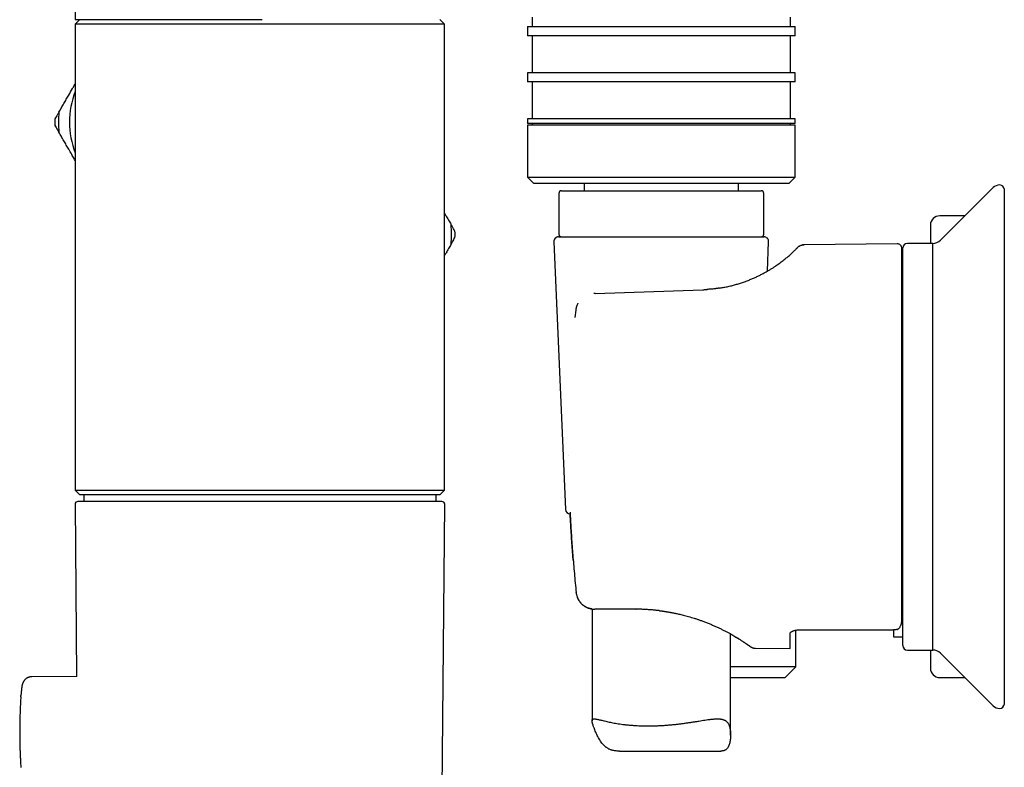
# Model space of a CAD drawing. Header units: millimetres. Extents: x 8 to 968, y 12 to 1099.
# Tile 48 of 73: x 28 to 135, y 799 to 880. Entities that reach past the tile are written whole.
import ezdxf

# ---------------------------------------------------------------- set-up
doc = ezdxf.new("R2010")
doc.units = ezdxf.units.MM

msp = doc.modelspace()

# ---------------------------------------------------------------- linework, layer by layer
at = {"color": 7, "linetype": 'Continuous', "lineweight": 30}
for p, q in [((34.38, 906.5), (34.38, 879.9)), ((34.88, 879.9), (34.38, 879.4)), ((34.38, 879.9), (54.64, 879.9)), ((74.38, 879.4), (73.88, 879.9)), ((83.85, 880.16), (83.85, 879.16)), ((111.85, 879.16), (111.85, 880.16)), ((34.38, 879.4), (34.38, 828.94)), ((54.38, 879.4), (34.38, 879.4)), ((74.38, 879.4), (54.38, 879.4)), ((74.38, 828.94), (74.38, 879.4)), ((83.35, 879.16), (83.35, 878.16)), ((83.35, 879.16), (112.35, 879.16)), ((112.35, 878.16), (112.35, 879.16)), ((112.35, 878.16), (83.35, 878.16)), ((83.85, 878.16), (83.85, 874.16)), ((111.85, 874.16), (111.85, 878.16)), ((83.35, 874.16), (83.35, 873.16)), ((112.35, 874.16), (83.35, 874.16)), ((112.35, 873.16), (112.35, 874.16)), ((112.35, 873.16), (83.35, 873.16)), ((83.85, 873.16), (83.85, 869.16)), ((111.85, 869.16), (111.85, 873.16)), ((83.35, 869.16), (83.35, 868.66)), ((112.35, 869.16), (83.35, 869.16)), ((112.35, 868.66), (112.35, 869.16)), ((112.35, 868.66), (83.35, 868.66)), ((83.35, 868.46), (83.35, 862.86)), ((112.35, 868.46), (83.35, 868.46)), ((83.85, 868.66), (83.85, 868.46)), ((111.85, 868.46), (111.85, 868.66)), ((112.35, 862.86), (112.35, 868.46)), ((83.35, 862.86), (84.05, 862.16)), ((83.35, 862.86), (112.35, 862.86)), ((111.65, 862.16), (112.35, 862.86)), ((111.65, 862.16), (84.05, 862.16)), ((89.5, 862.16), (89.5, 861.38)), ((106.2, 861.38), (106.2, 862.16)), ((133.78, 861.71), (128.06, 856.03)), ((134.99, 805.82), (134.99, 861.5)), ((86.75, 861.08), (86.75, 856.68)), ((87.05, 861.38), (108.65, 861.38)), ((108.95, 856.68), (108.95, 861.08)), ((130.71, 858.66), (127.99, 858.66)), ((86.72, 856.38), (108.97, 856.38)), ((86.22, 855.86), (87.47, 826.86)), ((109.33, 852.67), (109.47, 855.86)), ((123.38, 855.62), (113.31, 855.53)), ((123.99, 812.14), (123.99, 855.18)), ((127.24, 855.68), (124.49, 855.68)), ((127.24, 811.64), (127.24, 855.68)), ((123.99, 854.26), (123.89, 854.26)), ((90.68, 850.25), (90.54, 850.25)), ((90.68, 850.25), (102.34, 850.66)), ((88.58, 848.45), (88.5, 847.66)), ((34.38, 828.94), (34.88, 828.44)), ((34.38, 828.94), (74.38, 828.94)), ((73.88, 828.44), (34.88, 828.44)), ((35.3, 828.44), (35.3, 827.73)), ((73.46, 827.73), (73.46, 828.44)), ((73.88, 828.44), (74.38, 828.94)), ((34.37, 827.42), (34.53, 808.79)), ((74.07, 789.8), (74.39, 827.42)), ((90.35, 816.08), (90.35, 803.99)), ((90.74, 816.06), (90.65, 816.06)), ((95.09, 816.06), (90.74, 816.06)), ((95.09, 816.06), (95.12, 816.06)), ((112.41, 809.82), (112.41, 813.8)), ((122.99, 813.81), (122.99, 813.06)), ((105.35, 802.44), (105.35, 813.38)), ((111.79, 811.8), (111.79, 813.4)), ((122.99, 813.06), (123.99, 813.06)), ((107.46, 812.03), (107.46, 812.03)), ((108.05, 811.83), (111.79, 811.8)), ((108.05, 811.83), (108.05, 811.83)), ((124.49, 811.64), (127.24, 811.64)), ((128.06, 811.29), (133.78, 805.61)), ((112.41, 809.82), (105.35, 809.82)), ((111.25, 808.66), (112.41, 809.82)), ((34.56, 808.79), (29.67, 808.75)), ((105.35, 808.66), (111.25, 808.66)), ((127.99, 808.66), (130.71, 808.66)), ((93.31, 800.7), (104.28, 800.7))]:
    msp.add_line(p, q, dxfattribs=at)
at = {"color": 7, "linetype": 'Continuous', "lineweight": 30, "flags": 128}
for points in [[(88.58, 848.43), (88.58, 848.44), (88.58, 848.45)], [(87.81, 832.67), (87.81, 832.67), (87.81, 832.66)], [(87.96, 826.57), (87.96, 826.57), (87.97, 826.58)], [(88.63, 817.85), (88.63, 817.86), (88.63, 817.86)], [(28.49, 806.57), (28.5, 806.69), (28.5, 806.72)]]:
    msp.add_lwpolyline(points, dxfattribs=at)
at = {"color": 7, "linetype": 'Continuous', "lineweight": 30}
for centre, radius, start, end in [((42.96, 868.8), 9.2, 158.8193, 201.1807), ((42.96, 868.8), 10.78, 178.1555, 181.8445), ((42.96, 868.8), 10.4, 174.0118, 185.9882), ((134.49, 861), 1, 90, 134.8031), ((134.49, 861.5), 0.5, 0, 90), ((87.05, 861.08), 0.3, 90, 180), ((108.65, 861.08), 0.3, 0, 90), ((127.99, 857.66), 1, 90, 180), ((64.73, 856.65), 10.4, 354.0118, 5.9882), ((64.73, 856.65), 10.78, 358.1555, 1.8445), ((86.72, 855.88), 0.5, 90, 182.4813), ((87.05, 856.68), 0.3, 180, 270), ((108.65, 856.68), 0.3, 270, 0), ((108.97, 855.88), 0.5, 357.5187, 90), ((123.39, 855.12), 0.5, 0, 90.5), ((124.49, 855.18), 0.5, 90, 180), ((127.22, 856.88), 1.2, 271, 314.8031), ((34.67, 827.43), 0.3, 90, 180.4855), ((74.09, 827.43), 0.3, 359.5145, 90), ((87.97, 826.88), 0.5, 182.4813, 270), ((108.06, 812.83), 1, 233.8827, 269.5027), ((124.49, 812.14), 0.5, 180, 270), ((127.22, 810.44), 1.2, 45.1969, 89), ((127.99, 809.66), 1, 180, 270), ((134.49, 806.32), 1, 225.1969, 270), ((134.49, 805.82), 0.5, 270, 360)]:
    msp.add_arc(centre, radius, start, end, dxfattribs=at)
msp.add_ellipse((243.91, 833.66), major_axis=(1318.49, 0), ratio=0.015117, start_param=4.612759, end_param=4.620481, dxfattribs=at)
for points, knots in [([(33.69, 871.74), (33.82, 871.97), (34.02, 872.32), (34.25, 872.72), (34.35, 872.89), (34.38, 872.94)], [0, 0, 0, 0, 0.576423, 0.864624, 1, 1, 1, 1]), ([(32.62, 869.89), (32.7, 870.04), (32.88, 870.35), (33.15, 870.81), (33.42, 871.28), (33.6, 871.59), (33.69, 871.74)], [0, 0, 0, 0, 0.2498225, 0.4997099, 0.7498139, 1, 1, 1, 1]), ([(32.61, 869.88), (32.56, 869.79), (32.42, 869.55), (32.28, 869.3), (32.19, 869.15)], [0, 0, 0, 0, 0.3582215, 1, 1, 1, 1]), ([(32.19, 868.45), (32.28, 868.29), (32.42, 868.05), (32.56, 867.8), (32.61, 867.72)], [0, 0, 0, 0, 0.6635595, 1, 1, 1, 1]), ([(33.69, 865.86), (33.6, 866.01), (33.42, 866.32), (33.15, 866.79), (32.88, 867.25), (32.7, 867.56), (32.62, 867.72)], [0, 0, 0, 0, 0.249804, 0.499692, 0.749812, 1, 1, 1, 1]), ([(34.38, 864.66), (34.34, 864.73), (34.21, 864.95), (33.98, 865.35), (33.8, 865.67), (33.69, 865.86)], [0, 0, 0, 0, 0.184358, 0.533708, 1, 1, 1, 1]), ([(74.38, 858.94), (74.43, 858.85), (74.57, 858.6), (74.81, 858.2), (74.98, 857.89), (75.07, 857.74)], [0, 0, 0, 0, 0.2267149, 0.6133048, 1, 1, 1, 1]), ([(75.5, 857), (75.4, 857.18), (75.26, 857.42), (75.11, 857.67), (75.08, 857.73)], [0, 0, 0, 0, 0.73629, 1, 1, 1, 1]), ([(126.99, 857.66), (126.99, 857.66), (126.99, 857.65), (126.99, 857.62), (126.99, 857.57), (126.99, 857.51), (126.99, 857.45), (126.99, 857.39), (126.99, 857.32), (126.99, 857.24), (126.99, 857.13), (126.99, 856.99), (126.99, 856.79), (126.99, 856.62), (126.99, 856.48), (126.99, 856.39), (126.99, 856.29), (126.99, 856.19), (126.99, 856.08), (126.99, 855.94), (126.99, 855.81), (126.99, 855.7), (126.99, 855.68)], [0, 0, 0, 0, 0.070343, 0.140565, 0.210723, 0.280875, 0.324995, 0.36915, 0.413355, 0.458197, 0.505085, 0.583095, 0.661007, 0.7389, 0.769514, 0.800142, 0.830789, 0.86146, 0.892159, 0.922892, 0.984858, 1, 1, 1, 1]), ([(75.08, 855.57), (75.13, 855.66), (75.27, 855.91), (75.41, 856.15), (75.5, 856.31)], [0, 0, 0, 0, 0.358221, 1, 1, 1, 1]), ([(75.07, 855.57), (74.98, 855.41), (74.81, 855.11), (74.58, 854.71), (74.43, 854.46), (74.38, 854.37)], [0, 0, 0, 0, 0.38613, 0.77236, 1, 1, 1, 1]), ([(104.15, 850.83), (104.21, 850.84), (104.41, 850.88), (104.77, 850.94), (105.21, 851.04), (105.66, 851.15), (106.1, 851.27), (106.53, 851.41), (106.95, 851.55), (107.35, 851.71), (107.74, 851.87), (108.11, 852.03), (108.47, 852.2), (108.81, 852.38), (109.14, 852.56), (109.45, 852.74), (109.74, 852.91), (110.02, 853.09), (110.28, 853.26), (110.51, 853.43), (110.73, 853.58), (110.93, 853.74), (111.12, 853.89), (111.3, 854.03), (111.47, 854.17), (111.64, 854.31), (111.79, 854.45), (111.94, 854.58), (112.07, 854.7), (112.18, 854.81), (112.28, 854.91), (112.37, 855), (112.44, 855.07), (112.5, 855.13), (112.55, 855.17), (112.58, 855.21), (112.6, 855.23), (112.6, 855.23), (112.6, 855.23)], [0, 0, 0, 0, 0.011834, 0.034904, 0.062746, 0.090457, 0.11809, 0.145698, 0.173334, 0.200815, 0.228241, 0.255662, 0.283132, 0.310702, 0.338142, 0.365619, 0.393185, 0.420886, 0.448773, 0.474299, 0.499918, 0.525665, 0.551573, 0.577675, 0.603327, 0.633257, 0.66334, 0.69362, 0.724142, 0.75479, 0.78556, 0.816493, 0.847629, 0.878687, 0.908962, 0.939249, 0.969583, 1, 1, 1, 1]), ([(112.6, 855.23), (112.63, 855.25), (112.67, 855.3), (112.75, 855.36), (112.84, 855.41), (112.93, 855.45), (113.02, 855.49), (113.12, 855.51), (113.21, 855.53), (113.28, 855.53), (113.31, 855.53)], [0, 0, 0, 0, 0.122846, 0.247521, 0.373448, 0.500008, 0.626568, 0.752491, 0.877162, 1, 1, 1, 1]), ([(113.3, 855.52), (113.27, 855.53), (113.19, 855.53), (113.11, 855.51), (113.07, 855.5)], [0, 0, 0, 0, 0.500804, 1, 1, 1, 1]), ([(113.31, 855.53), (113.31, 855.53), (113.31, 855.53), (113.3, 855.52), (113.3, 855.52)], [0, 0, 0, 0, 0.9055758, 1, 1, 1, 1]), ([(113.3, 855.52), (113.3, 855.53), (113.31, 855.53), (113.31, 855.53), (113.31, 855.53)], [0, 0, 0, 0, 0.08655, 1, 1, 1, 1]), ([(123.89, 814.88), (123.89, 814.97), (123.89, 815.15), (123.89, 815.43), (123.89, 815.71), (123.89, 816.02), (123.89, 816.33), (123.89, 816.66), (123.89, 816.99), (123.89, 817.33), (123.89, 817.66), (123.89, 818.01), (123.89, 818.37), (123.89, 818.73), (123.89, 819.15), (123.89, 819.61), (123.89, 820.13), (123.89, 820.65), (123.89, 821.2), (123.89, 821.75), (123.89, 822.31), (123.89, 822.88), (123.89, 823.44), (123.89, 824.01), (123.89, 824.59), (123.89, 825.19), (123.89, 825.81), (123.89, 826.45), (123.89, 827.1), (123.89, 827.75), (123.89, 828.41), (123.89, 829.02), (123.89, 829.59), (123.89, 830.11), (123.89, 830.63), (123.89, 831.16), (123.89, 831.68), (123.89, 832.22), (123.89, 832.77), (123.89, 833.33), (123.89, 833.89), (123.89, 834.45), (123.89, 835.01), (123.89, 835.57), (123.89, 836.18), (123.89, 836.85), (123.89, 837.58), (123.89, 838.31), (123.89, 838.96), (123.89, 839.55), (123.89, 840.06), (123.89, 840.58), (123.89, 841.08), (123.89, 841.59), (123.89, 842.09), (123.89, 842.58), (123.89, 843.06), (123.89, 843.52), (123.89, 843.97), (123.89, 844.42), (123.89, 844.86), (123.89, 845.34), (123.89, 845.86), (123.89, 846.41), (123.89, 846.94), (123.89, 847.47), (123.89, 847.98), (123.89, 848.47), (123.89, 848.93), (123.89, 849.38), (123.89, 849.81), (123.89, 850.23), (123.89, 850.64), (123.89, 851.04), (123.89, 851.43), (123.89, 851.81), (123.89, 852.16), (123.89, 852.5), (123.89, 852.79), (123.89, 853.05), (123.89, 853.27), (123.89, 853.48), (123.89, 853.67), (123.89, 853.86), (123.89, 854.04), (123.89, 854.2), (123.89, 854.36), (123.89, 854.5), (123.89, 854.63), (123.89, 854.74), (123.89, 854.84), (123.89, 854.93), (123.89, 855.01), (123.89, 855.07), (123.89, 855.11), (123.89, 855.12), (123.89, 855.12)], [0, 0, 0, 0, 0.009532, 0.019051, 0.028565, 0.038078, 0.047597, 0.057127, 0.066962, 0.076055, 0.085141, 0.094225, 0.103311, 0.112406, 0.121514, 0.133431, 0.14533, 0.157221, 0.169118, 0.181032, 0.193069, 0.204456, 0.215833, 0.227209, 0.238594, 0.25, 0.262091, 0.274163, 0.286227, 0.298297, 0.310384, 0.322371, 0.331725, 0.341071, 0.350415, 0.359762, 0.369117, 0.378487, 0.388418, 0.398335, 0.408245, 0.418155, 0.428072, 0.438003, 0.447638, 0.460727, 0.473807, 0.486893, 0.5, 0.509531, 0.519049, 0.528562, 0.538076, 0.547595, 0.557127, 0.566962, 0.576055, 0.585141, 0.594225, 0.603311, 0.612406, 0.621514, 0.633431, 0.64533, 0.657221, 0.669118, 0.681032, 0.693069, 0.704456, 0.715833, 0.727209, 0.738594, 0.75, 0.762091, 0.774163, 0.786227, 0.798297, 0.810384, 0.822371, 0.831725, 0.841072, 0.850415, 0.859762, 0.869117, 0.878487, 0.888418, 0.898335, 0.908245, 0.918155, 0.928072, 0.938003, 0.947638, 0.960727, 0.973807, 0.986893, 1, 1, 1, 1]), ([(104.15, 850.83), (104.14, 850.83), (104.11, 850.83), (104.08, 850.82), (104.03, 850.81), (103.99, 850.81), (103.95, 850.8), (103.9, 850.79), (103.84, 850.78), (103.75, 850.77), (103.65, 850.76), (103.51, 850.74), (103.36, 850.73), (103.18, 850.71), (102.98, 850.7), (102.85, 850.69), (102.77, 850.68)], [0, 0, 0, 0, 0.038697, 0.074454, 0.107747, 0.1392, 0.169717, 0.205325, 0.248849, 0.300306, 0.38128, 0.476445, 0.585883, 0.709622, 0.847668, 1, 1, 1, 1]), ([(102.34, 850.66), (102.47, 850.66), (102.63, 850.67), (102.79, 850.68), (102.81, 850.68)], [0, 0, 0, 0, 0.871337, 1, 1, 1, 1]), ([(88.81, 849.19), (88.81, 849.19), (88.78, 849.13), (88.73, 849.02), (88.66, 848.84), (88.61, 848.65), (88.59, 848.52), (88.58, 848.45)], [0, 0, 0, 0, 0.0173542, 0.2385028, 0.4784739, 0.7336228, 1, 1, 1, 1]), ([(34.7, 827.73), (34.69, 827.73), (34.67, 827.73), (34.67, 827.73), (34.67, 827.73)], [0, 0, 0, 0, 0.512237, 1, 1, 1, 1]), ([(74.09, 827.73), (74.09, 827.73), (74.1, 827.73), (74.09, 827.73), (74.07, 827.73), (74.03, 827.73), (73.99, 827.73), (73.94, 827.73), (73.88, 827.73), (73.81, 827.73), (73.73, 827.73), (73.65, 827.73), (73.55, 827.73), (73.45, 827.73), (73.34, 827.73), (73.22, 827.73), (73.07, 827.73), (72.9, 827.73), (72.7, 827.73), (72.48, 827.73), (72.25, 827.73), (72, 827.73), (71.74, 827.73), (71.44, 827.73), (71.11, 827.73), (70.75, 827.73), (70.36, 827.73), (69.95, 827.73), (69.53, 827.73), (69.1, 827.73), (68.69, 827.73), (68.28, 827.73), (67.86, 827.73), (67.43, 827.73), (66.99, 827.73), (66.54, 827.73), (66.08, 827.73), (65.62, 827.73), (65.16, 827.73), (64.69, 827.73), (64.27, 827.73), (63.91, 827.73), (63.6, 827.73), (63.29, 827.73), (62.97, 827.73), (62.58, 827.73), (62.11, 827.73), (61.55, 827.73), (60.99, 827.73), (60.46, 827.73), (59.97, 827.73), (59.52, 827.73), (59.07, 827.73), (58.57, 827.73), (58.01, 827.73), (57.38, 827.73), (56.75, 827.73), (56.12, 827.73), (55.51, 827.73), (54.92, 827.73), (54.35, 827.73), (53.79, 827.73), (53.27, 827.73), (52.78, 827.73), (52.34, 827.73), (51.89, 827.73), (51.45, 827.73), (51.01, 827.73), (50.6, 827.73), (50.19, 827.73), (49.78, 827.73), (49.37, 827.73), (48.97, 827.73), (48.56, 827.73), (48.12, 827.73), (47.62, 827.73), (47.09, 827.73), (46.57, 827.73), (46.05, 827.73), (45.54, 827.73), (45.03, 827.73), (44.5, 827.73), (43.95, 827.73), (43.38, 827.73), (42.83, 827.73), (42.28, 827.73), (41.76, 827.73), (41.27, 827.73), (40.81, 827.73), (40.4, 827.73), (39.99, 827.73), (39.6, 827.73), (39.23, 827.73), (38.86, 827.73), (38.51, 827.73), (38.18, 827.73), (37.87, 827.73), (37.57, 827.73), (37.32, 827.73), (37.12, 827.73), (36.95, 827.73), (36.79, 827.73), (36.64, 827.73), (36.45, 827.73), (36.24, 827.73), (36.01, 827.73), (35.8, 827.73), (35.63, 827.73), (35.47, 827.73), (35.35, 827.73), (35.23, 827.73), (35.11, 827.73), (35, 827.73), (34.89, 827.73), (34.81, 827.73), (34.74, 827.73), (34.71, 827.73), (34.7, 827.73)], [0, 0, 0, 0, 0.0004267, 0.0097141, 0.0190009, 0.0263024, 0.0336119, 0.0409333, 0.0486818, 0.0555991, 0.0625091, 0.0694149, 0.0763197, 0.0832266, 0.0901388, 0.0970594, 0.1039917, 0.1133648, 0.122719, 0.1320623, 0.1414023, 0.1507469, 0.160104, 0.1694813, 0.1806481, 0.1917894, 0.2029185, 0.2140486, 0.2251929, 0.2363646, 0.2459381, 0.2554916, 0.2650332, 0.2745714, 0.2841145, 0.2936709, 0.3032487, 0.3124346, 0.3216022, 0.3307589, 0.3399121, 0.3456671, 0.3514255, 0.3571891, 0.3629596, 0.368739, 0.3786122, 0.3884662, 0.3983102, 0.4081533, 0.4158926, 0.4236415, 0.4314043, 0.4387342, 0.4491706, 0.4595955, 0.4700197, 0.4804542, 0.4909097, 0.5002213, 0.509517, 0.5188044, 0.5280912, 0.5353926, 0.5427022, 0.5500236, 0.5577721, 0.5646894, 0.5715994, 0.5785052, 0.5854099, 0.5923168, 0.599229, 0.6061497, 0.613082, 0.6224551, 0.6318093, 0.6411525, 0.6504925, 0.6598371, 0.6691942, 0.6785715, 0.6897383, 0.7008797, 0.7120088, 0.7231388, 0.7342831, 0.7454548, 0.7550284, 0.7645818, 0.7741235, 0.7836617, 0.7932048, 0.8027611, 0.812339, 0.8215249, 0.8306925, 0.8398492, 0.8490023, 0.8547574, 0.8605158, 0.8662793, 0.8720499, 0.8778292, 0.8877024, 0.8975564, 0.9074004, 0.9172435, 0.9249829, 0.9327317, 0.9404946, 0.9478254, 0.9582627, 0.9686879, 0.979112, 0.9895457, 1, 1, 1, 1]), ([(87.97, 826.58), (87.98, 826.28), (88.01, 825.68), (88.06, 824.78), (88.12, 823.84), (88.18, 822.89), (88.26, 821.92), (88.34, 820.93), (88.43, 819.93), (88.52, 818.9), (88.59, 818.21), (88.63, 817.86)], [0, 0, 0, 0, 0.101403, 0.205477, 0.312224, 0.421645, 0.533739, 0.646434, 0.761709, 0.879564, 1, 1, 1, 1]), ([(88.3, 821.35), (88.29, 821.56), (88.24, 822.1), (88.18, 822.95), (88.12, 823.89), (88.06, 824.81), (88.01, 825.63), (87.99, 826.16), (87.98, 826.38)], [0, 0, 0, 0, 0.127491, 0.321533, 0.507604, 0.689208, 0.866346, 1, 1, 1, 1]), ([(88.63, 817.86), (88.63, 817.82), (88.64, 817.74), (88.67, 817.62), (88.7, 817.5), (88.74, 817.38), (88.79, 817.26), (88.85, 817.12), (88.95, 816.97), (89.04, 816.84), (89.1, 816.77), (89.13, 816.73), (89.17, 816.69), (89.2, 816.66), (89.24, 816.62), (89.28, 816.59), (89.33, 816.54), (89.4, 816.48), (89.51, 816.41), (89.61, 816.34), (89.7, 816.29), (89.77, 816.26), (89.82, 816.24), (89.84, 816.23), (89.87, 816.21), (89.89, 816.2), (89.92, 816.19), (89.99, 816.17), (90.09, 816.14), (90.23, 816.1), (90.35, 816.08), (90.45, 816.07), (90.53, 816.06), (90.59, 816.06), (90.62, 816.06), (90.64, 816.06), (90.65, 816.06), (90.65, 816.06)], [0, 0, 0, 0, 0.040857, 0.082221, 0.124106, 0.166524, 0.209488, 0.253009, 0.319405, 0.389451, 0.405687, 0.42211, 0.438718, 0.455513, 0.472494, 0.489662, 0.507017, 0.545378, 0.587494, 0.633369, 0.665709, 0.699686, 0.708857, 0.718139, 0.727534, 0.737042, 0.746662, 0.756394, 0.810832, 0.858417, 0.899149, 0.933027, 0.960051, 0.980221, 0.993537, 0.997625, 1, 1, 1, 1]), ([(88.72, 817.45), (88.72, 817.45), (88.73, 817.39), (88.78, 817.27), (88.86, 817.12), (88.94, 816.98), (89, 816.89), (89.04, 816.85), (89.04, 816.84)], [0, 0, 0, 0, 0.011353, 0.281051, 0.529429, 0.756446, 0.962419, 1, 1, 1, 1]), ([(90.35, 816.08), (90.33, 816.09), (90.28, 816.09), (90.22, 816.1), (90.17, 816.12), (90.12, 816.13), (90.08, 816.14), (90.04, 816.15), (89.99, 816.17), (89.91, 816.2), (89.8, 816.24), (89.66, 816.31), (89.57, 816.37), (89.51, 816.41), (89.47, 816.43), (89.44, 816.46), (89.4, 816.48), (89.37, 816.51), (89.34, 816.53), (89.3, 816.56), (89.28, 816.59), (89.26, 816.6)], [0, 0, 0, 0, 0.038652, 0.116766, 0.149985, 0.184631, 0.220703, 0.258202, 0.297128, 0.337482, 0.469881, 0.593197, 0.707432, 0.74386, 0.779258, 0.813626, 0.846964, 0.879272, 0.91055, 0.940799, 1, 1, 1, 1]), ([(97.62, 815.91), (97.62, 815.91), (97.48, 815.92), (97.2, 815.95), (96.78, 815.99), (96.36, 816.02), (95.94, 816.04), (95.51, 816.06), (95.23, 816.06), (95.09, 816.06)], [0, 0, 0, 0, 0.004032, 0.169475, 0.334957, 0.500614, 0.666583, 0.833, 1, 1, 1, 1]), ([(97.62, 815.91), (97.65, 815.9), (97.7, 815.9), (97.78, 815.89), (97.88, 815.88), (97.98, 815.86), (98.09, 815.85), (98.19, 815.83), (98.28, 815.82), (98.37, 815.8), (98.48, 815.79), (98.6, 815.77), (98.73, 815.75), (98.86, 815.72), (99, 815.7), (99.16, 815.67), (99.34, 815.63), (99.54, 815.59), (99.75, 815.54), (99.98, 815.49), (100.23, 815.43), (100.5, 815.35), (100.8, 815.27), (101.1, 815.18), (101.41, 815.09), (101.72, 814.99), (102.03, 814.88), (102.37, 814.76), (102.73, 814.62), (103.11, 814.47), (103.47, 814.31), (103.82, 814.16), (104.16, 814), (104.48, 813.84), (104.79, 813.69), (105.08, 813.53), (105.35, 813.38), (105.6, 813.24), (105.82, 813.11), (106.03, 812.98), (106.21, 812.87), (106.37, 812.77), (106.51, 812.68), (106.63, 812.6), (106.75, 812.53), (106.85, 812.46), (106.94, 812.39), (107.02, 812.34), (107.08, 812.3), (107.13, 812.26), (107.17, 812.23), (107.19, 812.22), (107.2, 812.22)], [0, 0, 0, 0, 0.0048117, 0.0104606, 0.0171829, 0.0244237, 0.0317419, 0.0387108, 0.0453302, 0.0516, 0.0575198, 0.0674622, 0.0762241, 0.0843771, 0.094586, 0.1060911, 0.118853, 0.1328618, 0.1481121, 0.1645996, 0.1823225, 0.2031982, 0.2255696, 0.2493146, 0.273289, 0.2983849, 0.3234863, 0.3486194, 0.3823323, 0.4158033, 0.4490156, 0.4820366, 0.5155287, 0.5489574, 0.5824084, 0.6159018, 0.6490647, 0.6809321, 0.7120984, 0.7426199, 0.7725455, 0.797502, 0.8220853, 0.8463394, 0.8702476, 0.8937769, 0.9167433, 0.9369253, 0.9555205, 0.9725474, 0.988021, 1, 1, 1, 1]), ([(123.38, 813.87), (123.4, 813.88), (123.44, 813.89), (123.5, 813.92), (123.55, 813.96), (123.61, 814.01), (123.67, 814.09), (123.73, 814.19), (123.77, 814.27), (123.79, 814.32), (123.8, 814.34), (123.8, 814.35), (123.81, 814.37), (123.82, 814.39), (123.82, 814.42), (123.83, 814.45), (123.85, 814.5), (123.86, 814.58), (123.88, 814.67), (123.89, 814.77), (123.89, 814.84), (123.89, 814.88)], [0, 0, 0, 0, 0.046401, 0.096517, 0.150926, 0.21008, 0.296911, 0.393428, 0.500088, 0.515684, 0.531913, 0.548777, 0.566277, 0.584413, 0.603186, 0.622596, 0.679265, 0.74077, 0.820303, 0.906711, 1, 1, 1, 1]), ([(111.79, 813.4), (111.79, 813.42), (111.79, 813.45), (111.81, 813.5), (111.85, 813.55), (111.9, 813.6), (111.96, 813.64), (112.04, 813.68), (112.12, 813.72), (112.22, 813.75), (112.32, 813.78), (112.43, 813.8), (112.54, 813.82), (112.65, 813.83), (112.73, 813.83), (112.77, 813.83)], [0, 0, 0, 0, 0.080176, 0.160603, 0.240775, 0.321064, 0.401616, 0.481874, 0.559379, 0.637159, 0.714617, 0.78545, 0.856541, 0.927349, 1, 1, 1, 1]), ([(123.38, 813.87), (123.34, 813.86), (123.27, 813.84), (123.17, 813.83), (123.09, 813.82), (123, 813.81), (122.94, 813.81), (122.9, 813.81)], [0, 0, 0, 0, 0.304306, 0.460865, 0.61742, 0.807622, 1, 1, 1, 1]), ([(105.79, 813.13), (105.81, 813.11), (105.91, 813.06), (106.06, 812.97), (106.23, 812.86), (106.33, 812.8), (106.37, 812.77)], [0, 0, 0, 0, 0.094472, 0.43175, 0.761496, 1, 1, 1, 1]), ([(106.37, 812.77), (106.38, 812.77), (106.4, 812.75), (106.42, 812.74), (106.42, 812.74), (106.42, 812.74)], [0, 0, 0, 0, 0.161701, 0.582293, 1, 1, 1, 1]), ([(106.42, 812.74), (106.42, 812.74), (106.48, 812.7), (106.58, 812.64), (106.72, 812.54), (106.85, 812.46), (106.96, 812.38), (107.06, 812.32), (107.14, 812.26), (107.19, 812.22), (107.22, 812.2), (107.22, 812.2)], [0, 0, 0, 0, 0.00095, 0.146341, 0.288832, 0.428146, 0.564703, 0.697919, 0.830456, 0.962424, 1, 1, 1, 1]), ([(107.38, 812.08), (107.37, 812.09), (107.34, 812.12), (107.27, 812.16), (107.22, 812.2), (107.2, 812.22)], [0, 0, 0, 0, 0.3370768, 0.7255245, 1, 1, 1, 1]), ([(107.45, 812.03), (107.45, 812.04), (107.43, 812.05), (107.41, 812.07), (107.38, 812.08), (107.38, 812.09)], [0, 0, 0, 0, 0.401816, 0.90092, 1, 1, 1, 1]), ([(107.38, 812.08), (107.4, 812.07), (107.42, 812.06), (107.44, 812.04), (107.45, 812.03)], [0, 0, 0, 0, 0.459526, 1, 1, 1, 1]), ([(107.47, 812.02), (107.46, 812.02), (107.46, 812.02), (107.45, 812.03), (107.45, 812.04)], [0, 0, 0, 0, 0.75008, 1, 1, 1, 1]), ([(107.5, 812), (107.51, 812), (107.51, 811.99), (107.52, 811.99), (107.52, 811.99), (107.52, 811.99)], [0, 0, 0, 0, 0.286141, 0.748057, 1, 1, 1, 1]), ([(107.51, 811.99), (107.53, 811.98), (107.56, 811.97), (107.61, 811.94), (107.66, 811.91), (107.73, 811.89), (107.8, 811.87), (107.87, 811.85), (107.95, 811.84), (108.01, 811.84), (108.04, 811.84)], [0, 0, 0, 0, 0.10623, 0.216258, 0.331142, 0.451735, 0.578656, 0.712284, 0.852762, 1, 1, 1, 1]), ([(126.99, 811.64), (126.99, 811.63), (126.99, 811.58), (126.99, 811.48), (126.99, 811.3), (126.99, 811.08), (126.99, 810.84), (126.99, 810.63), (126.99, 810.46), (126.99, 810.32), (126.99, 810.22), (126.99, 810.13), (126.99, 810.04), (126.99, 809.95), (126.99, 809.85), (126.99, 809.77), (126.99, 809.71), (126.99, 809.67), (126.99, 809.66), (126.99, 809.66)], [0, 0, 0, 0, 0.004646, 0.040974, 0.077349, 0.151916, 0.226337, 0.30068, 0.375016, 0.42177, 0.468565, 0.515419, 0.561757, 0.605967, 0.684786, 0.763517, 0.842242, 0.921042, 1, 1, 1, 1]), ([(29.67, 808.75), (29.65, 808.75), (29.61, 808.75), (29.54, 808.74), (29.46, 808.73), (29.39, 808.71), (29.31, 808.68), (29.24, 808.65), (29.17, 808.62), (29.11, 808.58), (29.05, 808.53), (28.99, 808.49), (28.94, 808.44), (28.9, 808.39), (28.86, 808.34), (28.83, 808.3), (28.8, 808.25), (28.77, 808.21), (28.75, 808.16), (28.73, 808.12), (28.71, 808.07), (28.69, 808.02), (28.67, 807.97), (28.65, 807.91), (28.63, 807.84), (28.62, 807.75), (28.6, 807.67), (28.59, 807.59), (28.58, 807.5), (28.57, 807.42), (28.56, 807.33), (28.55, 807.24), (28.54, 807.15), (28.53, 807.06), (28.52, 806.96), (28.51, 806.86), (28.51, 806.78), (28.5, 806.73), (28.5, 806.72)], [0, 0, 0, 0, 0.0122909, 0.0312219, 0.0501766, 0.0691599, 0.0881769, 0.1072298, 0.1263156, 0.1454255, 0.1645412, 0.1836339, 0.2026698, 0.2196225, 0.2363692, 0.2530174, 0.2696821, 0.2865722, 0.3039795, 0.3222738, 0.3419312, 0.363596, 0.3909801, 0.4233584, 0.4637789, 0.5191278, 0.571778, 0.6163729, 0.6609673, 0.7043784, 0.7467926, 0.7884311, 0.829476, 0.8700628, 0.9102913, 0.9502353, 0.9899502, 1, 1, 1, 1]), ([(28.49, 806.57), (28.49, 806.56), (28.48, 806.36), (28.46, 805.98), (28.43, 805.43), (28.41, 804.9), (28.39, 804.39), (28.38, 803.95), (28.38, 803.56), (28.37, 803.18), (28.37, 802.91), (28.37, 802.76)], [0, 0, 0, 0, 0.0117, 0.156366, 0.299699, 0.440563, 0.576, 0.700191, 0.788005, 0.883442, 1, 1, 1, 1]), ([(93.31, 800.7), (93.29, 800.7), (93.21, 800.7), (93.05, 800.7), (92.86, 800.72), (92.7, 800.75), (92.58, 800.78), (92.46, 800.81), (92.34, 800.85), (92.23, 800.89), (92.13, 800.95), (92.03, 801), (91.93, 801.07), (91.83, 801.14), (91.72, 801.24), (91.57, 801.38), (91.41, 801.57), (91.26, 801.78), (91.11, 802.02), (90.97, 802.26), (90.85, 802.51), (90.74, 802.75), (90.64, 802.99), (90.57, 803.18), (90.52, 803.32), (90.48, 803.43), (90.45, 803.53), (90.42, 803.62), (90.39, 803.71), (90.37, 803.79), (90.36, 803.86), (90.35, 803.92), (90.34, 803.98), (90.35, 804.03), (90.36, 804.07), (90.37, 804.11), (90.39, 804.14), (90.42, 804.16), (90.45, 804.17), (90.49, 804.19), (90.54, 804.19), (90.6, 804.19), (90.69, 804.18), (90.81, 804.16), (90.96, 804.13), (91.12, 804.1), (91.3, 804.05), (91.5, 804.01), (91.71, 803.96), (91.94, 803.9), (92.19, 803.85), (92.46, 803.79), (92.74, 803.74), (93.03, 803.69), (93.35, 803.64), (93.64, 803.6), (93.88, 803.57), (94.07, 803.55), (94.26, 803.53), (94.51, 803.51), (94.84, 803.48), (95.23, 803.46), (95.62, 803.44), (96.01, 803.43), (96.42, 803.43), (96.84, 803.43), (97.26, 803.44), (97.66, 803.46), (98.06, 803.48), (98.46, 803.51), (98.87, 803.54), (99.28, 803.58), (99.67, 803.63), (100.06, 803.67), (100.44, 803.73), (100.82, 803.78), (101.19, 803.84), (101.56, 803.89), (101.91, 803.95), (102.25, 804.01), (102.58, 804.06), (102.84, 804.1), (103.05, 804.12), (103.21, 804.14), (103.36, 804.16), (103.51, 804.17), (103.65, 804.18), (103.78, 804.19), (103.91, 804.19), (104.03, 804.19), (104.15, 804.18), (104.27, 804.17), (104.38, 804.15), (104.48, 804.13), (104.58, 804.1), (104.67, 804.06), (104.76, 804.02), (104.84, 803.97), (104.91, 803.91), (104.98, 803.84), (105.04, 803.77), (105.1, 803.68), (105.14, 803.59), (105.19, 803.49), (105.22, 803.39), (105.26, 803.25), (105.3, 803.07), (105.33, 802.84), (105.34, 802.61), (105.35, 802.38), (105.34, 802.14), (105.31, 801.91), (105.28, 801.69), (105.24, 801.51), (105.19, 801.37), (105.16, 801.28), (105.12, 801.19), (105.07, 801.11), (105.02, 801.03), (104.97, 800.96), (104.91, 800.9), (104.84, 800.84), (104.77, 800.8), (104.7, 800.77), (104.62, 800.74), (104.53, 800.72), (104.44, 800.71), (104.36, 800.7), (104.3, 800.7), (104.28, 800.7)], [0, 0, 0, 0, 0.001854, 0.008095, 0.017332, 0.021987, 0.026642, 0.03133, 0.036019, 0.040748, 0.045488, 0.0501, 0.054721, 0.059376, 0.06403, 0.073387, 0.082792, 0.093732, 0.104698, 0.115725, 0.126766, 0.137883, 0.149016, 0.160221, 0.165847, 0.171471, 0.177366, 0.183273, 0.189233, 0.195192, 0.201202, 0.207212, 0.213278, 0.219357, 0.225244, 0.231142, 0.237086, 0.243029, 0.249011, 0.254992, 0.261014, 0.267043, 0.277343, 0.287677, 0.298594, 0.309546, 0.320082, 0.330647, 0.341128, 0.351635, 0.362717, 0.373831, 0.384513, 0.395223, 0.406667, 0.418146, 0.424212, 0.430278, 0.436366, 0.442454, 0.454179, 0.465944, 0.477021, 0.488134, 0.499876, 0.51166, 0.523006, 0.53439, 0.545214, 0.556071, 0.567535, 0.579036, 0.590102, 0.6012, 0.612254, 0.62334, 0.635042, 0.646781, 0.658073, 0.669398, 0.680842, 0.692322, 0.698393, 0.704463, 0.710558, 0.716653, 0.72253, 0.728407, 0.734311, 0.740214, 0.74616, 0.752114, 0.758108, 0.764103, 0.770138, 0.776172, 0.782257, 0.788354, 0.794308, 0.800274, 0.806297, 0.812319, 0.818393, 0.824466, 0.830596, 0.836738, 0.847211, 0.857714, 0.868277, 0.878854, 0.889501, 0.900161, 0.910877, 0.921619, 0.926885, 0.932158, 0.937466, 0.942773, 0.948122, 0.95347, 0.958876, 0.964297, 0.96957, 0.974855, 0.980194, 0.985533, 0.990915, 0.996297, 1, 1, 1, 1]), ([(28.37, 802.76), (28.37, 802.56), (28.37, 802.28), (28.38, 801.86), (28.38, 801.5), (28.39, 801.07), (28.41, 800.61), (28.43, 800.14), (28.45, 799.64), (28.47, 799.24), (28.49, 799.01), (28.49, 798.94)], [0, 0, 0, 0, 0.15685, 0.221506, 0.328748, 0.440338, 0.560226, 0.685505, 0.815, 0.947776, 1, 1, 1, 1])]:
    msp.add_open_spline(points, degree=3, knots=knots, dxfattribs=at)

doc.saveas('drawing.dxf')
